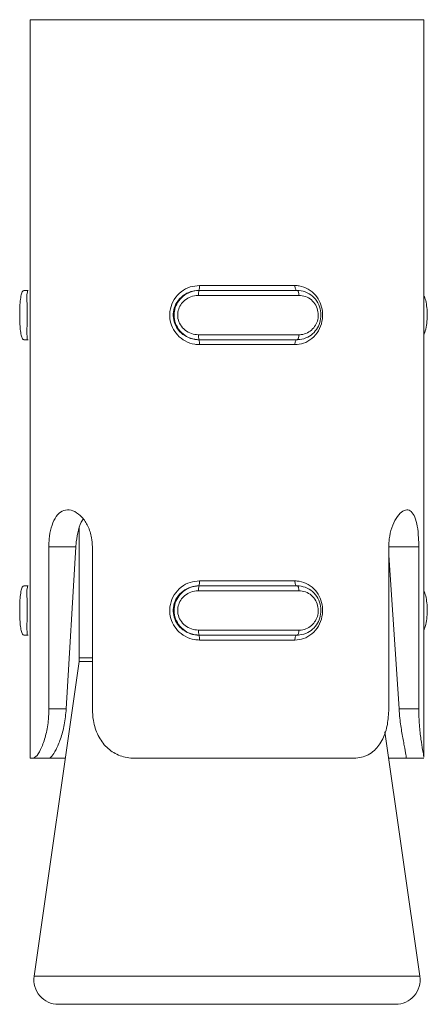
# Model space of a CAD drawing. Header units: millimetres. Extents: x 365 to 1993, y -46 to 1838.
# Tile 27 of 50: x 1007 to 1015, y 1054 to 1074. Entities that reach past the tile are written whole.
import ezdxf

# ---------------------------------------------------------------- set-up
doc = ezdxf.new("R2010")
doc.units = ezdxf.units.MM

msp = doc.modelspace()

# ---------------------------------------------------------------- linework, layer by layer
at = {"color": 7, "linetype": 'Continuous', "lineweight": 15}
for p, q in [((1007.237, 1073.611), (1007.237, 1058.611)), ((1015.237, 1073.611), (1007.237, 1073.611)), ((1015.237, 1058.629), (1015.237, 1073.611)), ((1010.677, 1068.211), (1012.617, 1068.211)), ((1007.197, 1068.111), (1007.112, 1068.111)), ((1012.698, 1068.011), (1010.658, 1068.011)), ((1010.663, 1068.111), (1010.673, 1068.111)), ((1010.673, 1068.111), (1012.662, 1068.111)), ((1010.658, 1067.211), (1012.698, 1067.211)), ((1007.197, 1067.111), (1007.112, 1067.111)), ((1010.663, 1067.111), (1010.673, 1067.111)), ((1012.662, 1067.111), (1010.673, 1067.111)), ((1012.617, 1067.011), (1010.677, 1067.011)), ((1008.237, 1063.285), (1008.237, 1060.647)), ((1007.62, 1059.611), (1007.62, 1062.905)), ((1007.62, 1062.905), (1008.168, 1062.905)), ((1008.168, 1062.905), (1007.973, 1059.611)), ((1008.503, 1062.905), (1008.503, 1059.611)), ((1014.524, 1059.611), (1014.524, 1062.905)), ((1015.133, 1062.905), (1015.133, 1059.611)), ((1014.733, 1059.611), (1014.524, 1062.733)), ((1010.677, 1062.211), (1012.617, 1062.211)), ((1007.197, 1062.111), (1007.112, 1062.111)), ((1012.698, 1062.011), (1010.658, 1062.011)), ((1010.663, 1062.111), (1010.673, 1062.111)), ((1010.673, 1062.111), (1012.662, 1062.111)), ((1010.658, 1061.211), (1012.698, 1061.211)), ((1007.197, 1061.111), (1007.112, 1061.111)), ((1010.663, 1061.111), (1010.673, 1061.111)), ((1012.662, 1061.111), (1010.673, 1061.111)), ((1012.617, 1061.011), (1010.677, 1061.011)), ((1008.232, 1060.576), (1007.319, 1054.182)), ((1007.62, 1059.611), (1007.973, 1059.611)), ((1015.133, 1059.611), (1014.733, 1059.611)), ((1015.156, 1054.182), (1014.446, 1059.148)), ((1007.299, 1058.611), (1007.237, 1058.611)), ((1007.299, 1058.611), (1007.624, 1058.611)), ((1007.951, 1058.611), (1007.624, 1058.611)), ((1013.815, 1058.611), (1009.36, 1058.611)), ((1014.867, 1058.611), (1014.523, 1058.611)), ((1015.235, 1058.611), (1014.867, 1058.611)), ((1014.661, 1053.611), (1007.814, 1053.611))]:
    msp.add_line(p, q, dxfattribs=at)
at = {"color": 8, "linetype": 'Continuous', "lineweight": 15}
for p, q in [((1015.133, 1062.905), (1014.524, 1062.905)), ((1008.237, 1060.647), (1008.503, 1060.647)), ((1008.503, 1060.576), (1008.232, 1060.576)), ((1007.319, 1054.182), (1008.462, 1054.182)), ((1008.462, 1054.182), (1015.156, 1054.182))]:
    msp.add_line(p, q, dxfattribs=at)
at = {"color": 7, "linetype": 'Continuous', "lineweight": 15, "flags": 128}
for points in [[(1012.652, 1068.111), (1012.645, 1068.113), (1012.639, 1068.119), (1012.633, 1068.128), (1012.628, 1068.141), (1012.623, 1068.156), (1012.62, 1068.173), (1012.618, 1068.192), (1012.617, 1068.211)], [(1012.698, 1068.011), (1012.697, 1068.031), (1012.695, 1068.05), (1012.691, 1068.067), (1012.687, 1068.082), (1012.682, 1068.094), (1012.675, 1068.104), (1012.669, 1068.109), (1012.662, 1068.111)], [(1012.662, 1067.111), (1012.669, 1067.113), (1012.675, 1067.119), (1012.682, 1067.128), (1012.687, 1067.141), (1012.691, 1067.156), (1012.695, 1067.173), (1012.697, 1067.192), (1012.698, 1067.211)], [(1012.617, 1067.011), (1012.618, 1067.031), (1012.62, 1067.05), (1012.623, 1067.067), (1012.628, 1067.082), (1012.633, 1067.094), (1012.639, 1067.104), (1012.645, 1067.109), (1012.652, 1067.111)], [(1012.652, 1062.111), (1012.645, 1062.113), (1012.639, 1062.119), (1012.633, 1062.128), (1012.628, 1062.141), (1012.623, 1062.156), (1012.62, 1062.173), (1012.618, 1062.192), (1012.617, 1062.211)], [(1012.698, 1062.011), (1012.697, 1062.031), (1012.695, 1062.05), (1012.691, 1062.067), (1012.687, 1062.082), (1012.682, 1062.094), (1012.675, 1062.104), (1012.669, 1062.109), (1012.662, 1062.111)], [(1012.662, 1061.111), (1012.669, 1061.113), (1012.675, 1061.119), (1012.682, 1061.128), (1012.687, 1061.141), (1012.691, 1061.156), (1012.695, 1061.173), (1012.697, 1061.192), (1012.698, 1061.211)], [(1012.617, 1061.011), (1012.618, 1061.031), (1012.62, 1061.05), (1012.623, 1061.067), (1012.628, 1061.082), (1012.633, 1061.094), (1012.639, 1061.104), (1012.645, 1061.109), (1012.652, 1061.111)]]:
    msp.add_lwpolyline(points, dxfattribs=at)
at = {"color": 7, "linetype": 'Continuous', "lineweight": 15}
for centre, radius, start, end in [((1010.488, 1068.187), 0.191, 336.6831, 7.37), ((1010.832, 1068.036), 0.176, 154.6516, 187.9632), ((1010.832, 1067.187), 0.176, 172.0363, 205.3483), ((1010.488, 1067.036), 0.191, 352.6279, 23.319), ((1010.488, 1062.187), 0.191, 336.6817, 7.3714), ((1010.833, 1062.036), 0.176, 154.6538, 187.9617), ((1010.833, 1061.187), 0.176, 172.0383, 205.3462), ((1010.488, 1061.036), 0.191, 352.6286, 23.3183), ((1007.737, 1060.647), 0.5, 351.8699, 0), ((1007.814, 1054.111), 0.5, 171.8699, 270), ((1014.661, 1054.111), 0.5, 270, 8.1301)]:
    msp.add_arc(centre, radius, start, end, dxfattribs=at)
for points, knots in [([(1010.677, 1067.011), (1010.646, 1067.013), (1010.545, 1067.018), (1010.385, 1067.075), (1010.228, 1067.197), (1010.121, 1067.357), (1010.068, 1067.542), (1010.077, 1067.743), (1010.157, 1067.937), (1010.301, 1068.093), (1010.482, 1068.193), (1010.615, 1068.205), (1010.677, 1068.211)], [0, 0, 0, 0, 0.04997, 0.160724, 0.265974, 0.365256, 0.462971, 0.565668, 0.676023, 0.789423, 0.900468, 1, 1, 1, 1]), ([(1012.617, 1068.211), (1012.647, 1068.21), (1012.742, 1068.205), (1012.892, 1068.148), (1013.038, 1068.025), (1013.136, 1067.866), (1013.185, 1067.68), (1013.176, 1067.48), (1013.103, 1067.285), (1012.971, 1067.129), (1012.802, 1067.029), (1012.677, 1067.017), (1012.617, 1067.011)], [0, 0, 0, 0, 0.049965, 0.160732, 0.26597, 0.365263, 0.462971, 0.565667, 0.676019, 0.789424, 0.900462, 1, 1, 1, 1]), ([(1007.112, 1068.111), (1007.112, 1068.111), (1007.112, 1068.111), (1007.071, 1068.091), (1007.052, 1068.002), (1007.034, 1067.866), (1007.027, 1067.702), (1007.027, 1067.536), (1007.033, 1067.382), (1007.046, 1067.251), (1007.07, 1067.153), (1007.086, 1067.116), (1007.112, 1067.111), (1007.112, 1067.111), (1007.112, 1067.111)], [0, 0, 0, 0, 0.0000375, 0.1122192, 0.2244981, 0.3370934, 0.4455853, 0.5475397, 0.646171, 0.7467752, 0.8524021, 0.9632311, 0.9999625, 1, 1, 1, 1]), ([(1007.197, 1067.111), (1007.197, 1067.111), (1007.173, 1067.111), (1007.188, 1067.129), (1007.17, 1067.208), (1007.175, 1067.338), (1007.178, 1067.501), (1007.179, 1067.669), (1007.176, 1067.824), (1007.174, 1067.957), (1007.172, 1068.059), (1007.193, 1068.105), (1007.185, 1068.111), (1007.197, 1068.111), (1007.197, 1068.111)], [0, 0, 0, 0, 0.000041, 0.101146, 0.213625, 0.327153, 0.435879, 0.536196, 0.632079, 0.730789, 0.836858, 0.949311, 0.999959, 1, 1, 1, 1]), ([(1010.663, 1068.111), (1010.663, 1068.111), (1010.608, 1068.111), (1010.496, 1068.094), (1010.34, 1068.014), (1010.217, 1067.884), (1010.147, 1067.722), (1010.139, 1067.553), (1010.185, 1067.398), (1010.278, 1067.265), (1010.413, 1067.163), (1010.55, 1067.118), (1010.636, 1067.111), (1010.663, 1067.111), (1010.663, 1067.111)], [0, 0, 0, 0, 0.000037, 0.101124, 0.213605, 0.327138, 0.435876, 0.536194, 0.632078, 0.730796, 0.836849, 0.949316, 0.999963, 1, 1, 1, 1]), ([(1010.673, 1067.111), (1010.673, 1067.111), (1010.614, 1067.111), (1010.495, 1067.132), (1010.338, 1067.221), (1010.221, 1067.357), (1010.161, 1067.52), (1010.159, 1067.687), (1010.21, 1067.841), (1010.307, 1067.972), (1010.445, 1068.069), (1010.576, 1068.107), (1010.654, 1068.111), (1010.673, 1068.111), (1010.673, 1068.111)], [0, 0, 0, 0, 0.000038, 0.112227, 0.224491, 0.337099, 0.445586, 0.54754, 0.64617, 0.746783, 0.852416, 0.963253, 0.999962, 1, 1, 1, 1]), ([(1010.658, 1068.011), (1010.642, 1068.011), (1010.578, 1068.008), (1010.47, 1067.978), (1010.356, 1067.9), (1010.276, 1067.796), (1010.233, 1067.672), (1010.235, 1067.538), (1010.285, 1067.407), (1010.382, 1067.299), (1010.511, 1067.226), (1010.609, 1067.216), (1010.658, 1067.211)], [0, 0, 0, 0, 0.037291, 0.1498205, 0.2562789, 0.3564209, 0.4534453, 0.553205, 0.6599936, 0.7724066, 0.8859011, 1, 1, 1, 1]), ([(1012.662, 1068.111), (1012.662, 1068.111), (1012.721, 1068.111), (1012.83, 1068.091), (1012.98, 1068.002), (1013.09, 1067.866), (1013.147, 1067.702), (1013.148, 1067.536), (1013.101, 1067.382), (1013.009, 1067.251), (1012.879, 1067.153), (1012.753, 1067.116), (1012.681, 1067.111), (1012.662, 1067.111), (1012.662, 1067.111)], [0, 0, 0, 0, 0.000038, 0.112226, 0.224492, 0.337099, 0.445585, 0.547542, 0.646163, 0.746791, 0.852431, 0.963241, 0.999962, 1, 1, 1, 1]), ([(1012.698, 1067.211), (1012.713, 1067.212), (1012.773, 1067.214), (1012.874, 1067.245), (1012.98, 1067.322), (1013.055, 1067.427), (1013.094, 1067.55), (1013.092, 1067.685), (1013.046, 1067.816), (1012.956, 1067.924), (1012.836, 1067.997), (1012.744, 1068.006), (1012.698, 1068.011)], [0, 0, 0, 0, 0.0372843, 0.1498272, 0.2562745, 0.3564194, 0.4534435, 0.5532088, 0.6599985, 0.7724218, 0.8859258, 1, 1, 1, 1]), ([(1015.237, 1067.221), (1015.239, 1067.224), (1015.26, 1067.255), (1015.284, 1067.36), (1015.306, 1067.519), (1015.306, 1067.688), (1015.289, 1067.839), (1015.265, 1067.947), (1015.243, 1067.986), (1015.237, 1067.996)], [0, 0, 0, 0, 0.016622, 0.215069, 0.406241, 0.585901, 0.759691, 0.93701, 1, 1, 1, 1]), ([(1007.62, 1062.905), (1007.621, 1062.958), (1007.625, 1063.094), (1007.662, 1063.301), (1007.739, 1063.494), (1007.852, 1063.622), (1007.993, 1063.67), (1008.147, 1063.631), (1008.296, 1063.514), (1008.419, 1063.329), (1008.491, 1063.114), (1008.499, 1062.967), (1008.503, 1062.905)], [0, 0, 0, 0, 0.067547, 0.17285, 0.279374, 0.387313, 0.494671, 0.600394, 0.705958, 0.813032, 0.921038, 1, 1, 1, 1]), ([(1014.524, 1062.905), (1014.526, 1062.958), (1014.531, 1063.094), (1014.58, 1063.301), (1014.669, 1063.494), (1014.78, 1063.622), (1014.89, 1063.67), (1014.985, 1063.631), (1015.058, 1063.514), (1015.106, 1063.329), (1015.129, 1063.114), (1015.132, 1062.967), (1015.133, 1062.905)], [0, 0, 0, 0, 0.067545, 0.172846, 0.279384, 0.387328, 0.494681, 0.600405, 0.705955, 0.813028, 0.921035, 1, 1, 1, 1]), ([(1008.315, 1063.467), (1008.31, 1063.46), (1008.267, 1063.408), (1008.218, 1063.247), (1008.179, 1063.055), (1008.17, 1062.938), (1008.168, 1062.905)], [0, 0, 0, 0, 0.0569428, 0.4525118, 0.8454148, 1, 1, 1, 1]), ([(1010.677, 1061.011), (1010.646, 1061.013), (1010.545, 1061.018), (1010.385, 1061.075), (1010.228, 1061.197), (1010.121, 1061.357), (1010.068, 1061.542), (1010.077, 1061.743), (1010.157, 1061.937), (1010.301, 1062.093), (1010.482, 1062.193), (1010.615, 1062.205), (1010.677, 1062.211)], [0, 0, 0, 0, 0.04997, 0.160724, 0.265972, 0.365256, 0.462971, 0.56567, 0.676023, 0.789423, 0.900468, 1, 1, 1, 1]), ([(1012.617, 1062.211), (1012.647, 1062.21), (1012.742, 1062.205), (1012.892, 1062.148), (1013.038, 1062.025), (1013.136, 1061.866), (1013.185, 1061.68), (1013.176, 1061.48), (1013.103, 1061.285), (1012.971, 1061.129), (1012.802, 1061.029), (1012.677, 1061.017), (1012.617, 1061.011)], [0, 0, 0, 0, 0.049965, 0.160732, 0.265969, 0.365262, 0.462971, 0.565668, 0.67602, 0.789423, 0.900461, 1, 1, 1, 1]), ([(1007.112, 1062.111), (1007.112, 1062.111), (1007.112, 1062.111), (1007.071, 1062.091), (1007.052, 1062.002), (1007.034, 1061.866), (1007.027, 1061.702), (1007.027, 1061.536), (1007.033, 1061.382), (1007.046, 1061.251), (1007.07, 1061.153), (1007.086, 1061.116), (1007.112, 1061.111), (1007.112, 1061.111), (1007.112, 1061.111)], [0, 0, 0, 0, 0.000038, 0.11222, 0.224497, 0.337095, 0.445589, 0.547538, 0.646172, 0.746774, 0.852401, 0.963231, 0.999962, 1, 1, 1, 1]), ([(1007.197, 1061.111), (1007.197, 1061.111), (1007.173, 1061.111), (1007.188, 1061.129), (1007.17, 1061.208), (1007.175, 1061.338), (1007.178, 1061.501), (1007.179, 1061.669), (1007.176, 1061.824), (1007.174, 1061.957), (1007.172, 1062.059), (1007.193, 1062.105), (1007.185, 1062.111), (1007.197, 1062.111), (1007.197, 1062.111)], [0, 0, 0, 0, 0.000041, 0.101146, 0.213624, 0.327152, 0.435881, 0.536193, 0.632078, 0.73079, 0.836859, 0.94931, 0.999959, 1, 1, 1, 1]), ([(1010.663, 1062.111), (1010.663, 1062.111), (1010.608, 1062.111), (1010.496, 1062.094), (1010.34, 1062.014), (1010.217, 1061.884), (1010.147, 1061.722), (1010.139, 1061.553), (1010.185, 1061.398), (1010.278, 1061.265), (1010.413, 1061.163), (1010.55, 1061.118), (1010.636, 1061.111), (1010.663, 1061.111), (1010.663, 1061.111)], [0, 0, 0, 0, 0.000037, 0.101124, 0.213604, 0.327137, 0.435879, 0.536192, 0.632078, 0.730798, 0.83685, 0.949317, 0.999963, 1, 1, 1, 1]), ([(1010.673, 1061.111), (1010.673, 1061.111), (1010.614, 1061.111), (1010.495, 1061.132), (1010.338, 1061.221), (1010.221, 1061.357), (1010.161, 1061.52), (1010.159, 1061.687), (1010.21, 1061.841), (1010.307, 1061.972), (1010.445, 1062.069), (1010.576, 1062.107), (1010.654, 1062.111), (1010.673, 1062.111), (1010.673, 1062.111)], [0, 0, 0, 0, 0.000038, 0.112228, 0.224491, 0.337098, 0.445588, 0.54754, 0.646172, 0.746783, 0.852415, 0.963253, 0.999962, 1, 1, 1, 1]), ([(1010.658, 1062.011), (1010.642, 1062.011), (1010.578, 1062.008), (1010.47, 1061.978), (1010.356, 1061.9), (1010.276, 1061.796), (1010.233, 1061.672), (1010.235, 1061.538), (1010.285, 1061.407), (1010.382, 1061.299), (1010.511, 1061.226), (1010.609, 1061.216), (1010.658, 1061.211)], [0, 0, 0, 0, 0.037291, 0.14982, 0.256282, 0.356419, 0.453444, 0.553209, 0.659992, 0.772408, 0.885901, 1, 1, 1, 1]), ([(1012.662, 1062.111), (1012.662, 1062.111), (1012.721, 1062.111), (1012.83, 1062.091), (1012.98, 1062.002), (1013.09, 1061.866), (1013.147, 1061.702), (1013.148, 1061.536), (1013.101, 1061.382), (1013.009, 1061.251), (1012.879, 1061.153), (1012.753, 1061.116), (1012.681, 1061.111), (1012.662, 1061.111), (1012.662, 1061.111)], [0, 0, 0, 0, 0.000038, 0.112226, 0.224491, 0.3371, 0.445589, 0.547541, 0.646164, 0.74679, 0.85243, 0.963241, 0.999962, 1, 1, 1, 1]), ([(1012.698, 1061.211), (1012.713, 1061.212), (1012.773, 1061.214), (1012.874, 1061.245), (1012.98, 1061.322), (1013.055, 1061.427), (1013.094, 1061.55), (1013.092, 1061.685), (1013.046, 1061.816), (1012.956, 1061.924), (1012.836, 1061.997), (1012.744, 1062.006), (1012.698, 1062.011)], [0, 0, 0, 0, 0.037284, 0.149826, 0.256277, 0.356417, 0.453444, 0.553212, 0.659999, 0.772422, 0.885926, 1, 1, 1, 1]), ([(1015.237, 1061.221), (1015.239, 1061.224), (1015.26, 1061.255), (1015.284, 1061.36), (1015.306, 1061.519), (1015.306, 1061.688), (1015.289, 1061.839), (1015.265, 1061.947), (1015.243, 1061.986), (1015.237, 1061.996)], [0, 0, 0, 0, 0.0166197, 0.2150673, 0.4062433, 0.5859, 0.7596935, 0.9370103, 1, 1, 1, 1]), ([(1007.299, 1058.611), (1007.324, 1058.622), (1007.374, 1058.643), (1007.477, 1058.822), (1007.565, 1059.085), (1007.613, 1059.363), (1007.618, 1059.542), (1007.62, 1059.611)], [0, 0, 0, 0, 0.227111, 0.454899, 0.667257, 0.872123, 1, 1, 1, 1]), ([(1007.973, 1059.611), (1007.962, 1059.502), (1007.941, 1059.285), (1007.859, 1058.993), (1007.765, 1058.772), (1007.676, 1058.635), (1007.642, 1058.619), (1007.624, 1058.611)], [0, 0, 0, 0, 0.201315, 0.402851, 0.601692, 0.799264, 1, 1, 1, 1]), ([(1008.503, 1059.611), (1008.507, 1059.532), (1008.517, 1059.343), (1008.61, 1059.063), (1008.785, 1058.817), (1009.028, 1058.657), (1009.233, 1058.613), (1009.347, 1058.611), (1009.36, 1058.611)], [0, 0, 0, 0, 0.147077, 0.351354, 0.555316, 0.760047, 0.971381, 1, 1, 1, 1]), ([(1013.815, 1058.611), (1013.867, 1058.615), (1014.02, 1058.625), (1014.234, 1058.742), (1014.408, 1058.986), (1014.507, 1059.286), (1014.518, 1059.504), (1014.524, 1059.611)], [0, 0, 0, 0, 0.128846, 0.376947, 0.595719, 0.802058, 1, 1, 1, 1]), ([(1014.867, 1058.611), (1014.869, 1058.612), (1014.88, 1058.614), (1014.879, 1058.667), (1014.841, 1058.848), (1014.79, 1059.113), (1014.751, 1059.379), (1014.738, 1059.548), (1014.733, 1059.611)], [0, 0, 0, 0, 0.043605, 0.263309, 0.483769, 0.685857, 0.883207, 1, 1, 1, 1]), ([(1015.133, 1059.611), (1015.135, 1059.501), (1015.14, 1059.28), (1015.176, 1058.986), (1015.213, 1058.765), (1015.236, 1058.647), (1015.235, 1058.633), (1015.235, 1058.629)], [0, 0, 0, 0, 0.223816, 0.447628, 0.67117, 0.896791, 1, 1, 1, 1])]:
    msp.add_open_spline(points, degree=3, knots=knots, dxfattribs=at)

doc.saveas('drawing.dxf')
